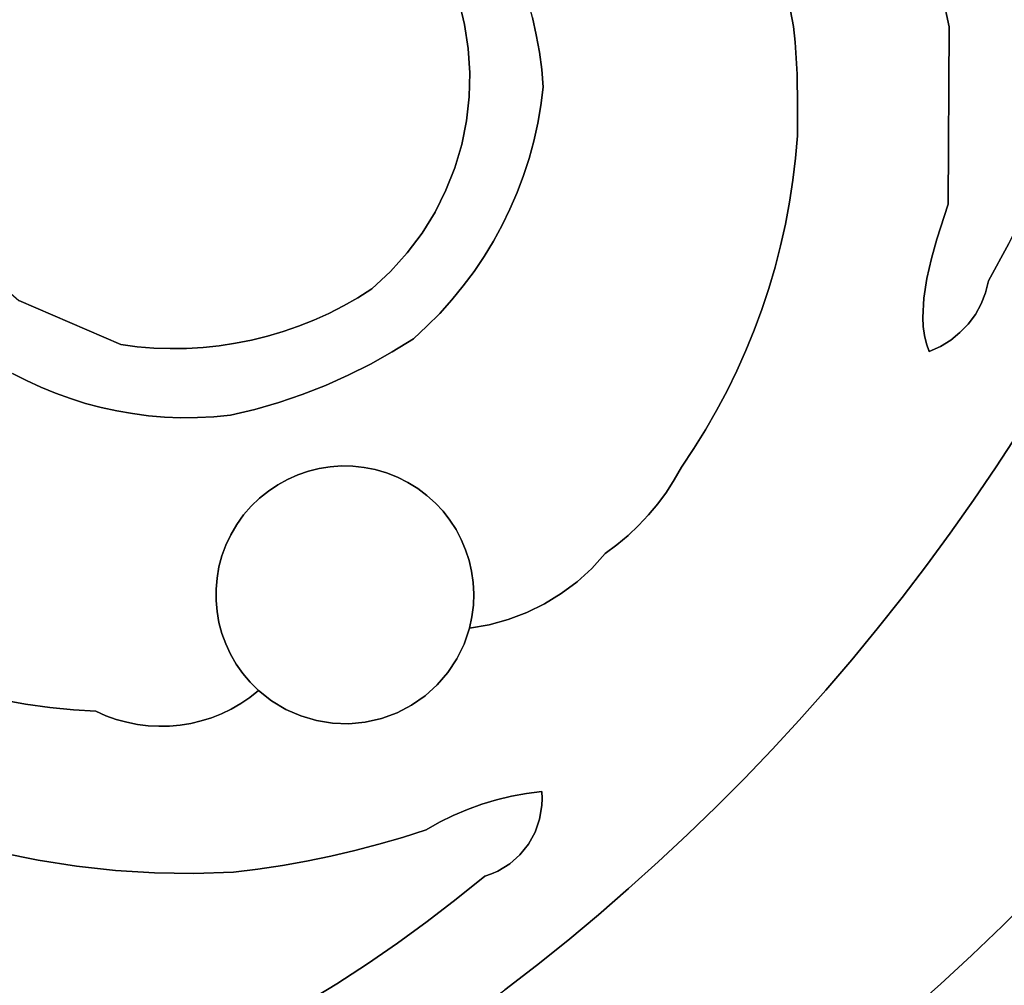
# Model space of a CAD drawing. Header units: inches. Extents: x 37.5 to 70.3, y 17.4 to 61.6.
# Tile 26 of 89: x 62.4 to 65.5, y 19.3 to 22.4. Entities that reach past the tile are written whole.
import ezdxf

# ---------------------------------------------------------------- set-up
doc = ezdxf.new("R2010")
doc.units = ezdxf.units.IN
doc.layers.add('SURFACES_FOR_SKETCHUP', color=7, linetype='Continuous')

msp = doc.modelspace()

# ---------------------------------------------------------------- linework, layer by layer
at = {"layer": 'SURFACES_FOR_SKETCHUP'}
for points, invisible_edges in [([(62.4562, 22.9259), (62.9533, 21.3175), (63.0597, 23.0257)], 11), ([(63.0055, 21.323), (63.0597, 23.0257), (62.9533, 21.3175)], 3), ([(63.0573, 21.3308), (63.0597, 23.0257), (63.0055, 21.323)], 3), ([(63.0573, 21.3308), (63.1087, 21.341), (63.0597, 23.0257)], 10), ([(63.1366, 23.0091), (63.0597, 23.0257), (63.1087, 21.341)], 10), ([(63.1087, 21.341), (63.1595, 21.3536), (63.1366, 23.0091)], 10), ([(63.2124, 22.9881), (63.1366, 23.0091), (63.2098, 21.3684)], 10), ([(63.1595, 21.3536), (63.2098, 21.3684), (63.1366, 23.0091)], 10), ([(63.5274, 22.8021), (63.2124, 22.9881), (63.2098, 21.3684)], 11), ([(62.4116, 22.8989), (62.9533, 21.3175), (62.4562, 22.9259)], 3), ([(62.3682, 22.87), (62.9008, 21.3145), (62.4116, 22.8989)], 3), ([(62.9533, 21.3175), (62.4116, 22.8989), (62.9008, 21.3145)], 3), ([(62.3682, 22.87), (62.3261, 22.8393), (62.2731, 21.5467)], 10), ([(62.2731, 21.5467), (62.8482, 21.3139), (62.3682, 22.87)], 11), ([(62.9008, 21.3145), (62.3682, 22.87), (62.8482, 21.3139)], 3), ([(63.2098, 21.3684), (63.2593, 21.3856), (63.5274, 22.8021)], 10), ([(63.2593, 21.3856), (63.7976, 22.0437), (63.5274, 22.8021)], 11), ([(63.8083, 22.198), (63.8034, 22.2756), (63.5274, 22.8021)], 10), ([(63.8083, 22.198), (63.5274, 22.8021), (63.8063, 22.1206)], 3), ([(63.8034, 22.2756), (63.7917, 22.3529), (63.5274, 22.8021)], 10), ([(63.6036, 22.7283), (63.5274, 22.8021), (63.7917, 22.3529)], 10), ([(63.8063, 22.1206), (63.5274, 22.8021), (63.7976, 22.0437)], 3), ([(63.7917, 22.3529), (63.773, 22.4293), (63.6036, 22.7283)], 10), ([(64.0212, 22.3198), (64.6131, 22.6889), (64.0089, 22.3749)], 3), ([(64.0311, 22.2641), (64.6131, 22.6889), (64.0212, 22.3198)], 3), ([(64.6131, 22.6889), (64.0311, 22.2641), (64.8242, 22.4433)], 11), ([(64.8451, 22.3466), (65.3173, 22.4738), (64.8362, 22.3958)], 3), ([(65.3173, 22.4738), (64.8451, 22.3466), (65.3442, 22.3448)], 3), ([(65.3442, 22.3448), (65.8361, 22.4043), (65.3173, 22.4738)], 3), ([(64.8362, 22.3958), (64.8242, 22.4433), (64.0311, 22.2641)], 10), ([(63.7917, 22.3529), (63.9943, 22.4293), (63.773, 22.4293)], 3), ([(63.9943, 22.4293), (63.7917, 22.3529), (64.0089, 22.3749)], 3), ([(65.8361, 22.4043), (65.3442, 22.3448), (65.7965, 22.2746)], 3), ([(63.8034, 22.2756), (64.0089, 22.3749), (63.7917, 22.3529)], 3), ([(64.0089, 22.3749), (63.8034, 22.2756), (64.0212, 22.3198)], 3), ([(64.8451, 22.3466), (64.8362, 22.3958), (64.0311, 22.2641)], 10), ([(64.0311, 22.2641), (64.0386, 22.2079), (64.8451, 22.3466)], 10), ([(64.8513, 22.2962), (64.8451, 22.3466), (64.0386, 22.2079)], 10), ([(64.8513, 22.2962), (65.3442, 22.3448), (64.8451, 22.3466)], 3), ([(64.8574, 22.1938), (65.3442, 22.3448), (64.8513, 22.2962)], 3), ([(64.8574, 22.1938), (64.8584, 22.0923), (65.3442, 22.3448)], 10), ([(65.3442, 22.3448), (64.8584, 22.0923), (65.3416, 21.7771)], 3), ([(65.3416, 21.7771), (65.6521, 21.8948), (65.3442, 22.3448)], 3), ([(65.7526, 22.1464), (65.3442, 22.3448), (65.7044, 22.0198)], 3), ([(65.7044, 22.0198), (65.3442, 22.3448), (65.6521, 21.8948)], 3), ([(65.7965, 22.2746), (65.3442, 22.3448), (65.7526, 22.1464)], 3), ([(64.0212, 22.3198), (63.8034, 22.2756), (64.0311, 22.2641)], 3), ([(63.8083, 22.198), (64.0311, 22.2641), (63.8034, 22.2756)], 3), ([(64.8574, 22.1938), (64.8513, 22.2962), (64.0386, 22.2079)], 10), ([(64.0311, 22.2641), (63.8083, 22.198), (64.0386, 22.2079)], 3), ([(63.8083, 22.198), (63.8063, 22.1206), (64.0438, 22.1512)], 10), ([(64.0386, 22.2079), (63.8083, 22.198), (64.0438, 22.1512)], 3), ([(64.0386, 22.2079), (64.0438, 22.1512), (64.8574, 22.1938)], 10), ([(64.8584, 22.0923), (64.8574, 22.1938), (64.0438, 22.1512)], 10), ([(64.0363, 22.0932), (64.0438, 22.1512), (63.8063, 22.1206)], 10), ([(64.0438, 22.1512), (64.0363, 22.0932), (64.8584, 22.0923)], 10), ([(63.8063, 22.1206), (63.7976, 22.0437), (64.0261, 22.0358)], 10), ([(64.0261, 22.0358), (64.0363, 22.0932), (63.8063, 22.1206)], 10), ([(64.0363, 22.0932), (64.0261, 22.0358), (64.8519, 21.9243)], 10), ([(64.8519, 21.9243), (64.8579, 21.9955), (64.0363, 22.0932)], 10), ([(64.8579, 21.9955), (64.8584, 22.0923), (64.0363, 22.0932)], 10), ([(64.8584, 22.0923), (64.8579, 21.9955), (65.3416, 21.7771)], 10), ([(63.7976, 22.0437), (63.2593, 21.3856), (63.7822, 21.9678)], 3), ([(63.7976, 22.0437), (63.7822, 21.9678), (64.0133, 21.9791)], 10), ([(64.0261, 22.0358), (63.7976, 22.0437), (64.0133, 21.9791)], 3), ([(64.0261, 22.0358), (64.0133, 21.9791), (64.8435, 21.8534)], 10), ([(64.8435, 21.8534), (64.8519, 21.9243), (64.0261, 22.0358)], 10), ([(64.8579, 21.9955), (64.8519, 21.9243), (65.3416, 21.7771)], 10), ([(63.3081, 21.4051), (63.7822, 21.9678), (63.2593, 21.3856)], 3), ([(63.7822, 21.9678), (63.3081, 21.4051), (63.7602, 21.8935)], 3), ([(63.7822, 21.9678), (63.7602, 21.8935), (63.9801, 21.8682)], 10), ([(63.998, 21.9232), (64.0133, 21.9791), (63.7822, 21.9678)], 10), ([(63.9801, 21.8682), (63.998, 21.9232), (63.7822, 21.9678)], 10), ([(64.0133, 21.9791), (63.998, 21.9232), (64.8327, 21.783)], 10), ([(64.8327, 21.783), (64.8435, 21.8534), (64.0133, 21.9791)], 10), ([(63.998, 21.9232), (63.9801, 21.8682), (64.8041, 21.6437)], 10), ([(64.8041, 21.6437), (64.8196, 21.713), (63.998, 21.9232)], 10), ([(64.8196, 21.713), (64.8327, 21.783), (63.998, 21.9232)], 10), ([(64.8519, 21.9243), (64.8435, 21.8534), (65.3416, 21.7771)], 10), ([(63.7602, 21.8935), (63.3081, 21.4051), (63.7317, 21.8212)], 3), ([(63.7602, 21.8935), (63.7317, 21.8212), (63.9368, 21.7612)], 10), ([(63.9597, 21.8142), (63.9801, 21.8682), (63.7602, 21.8935)], 10), ([(63.9368, 21.7612), (63.9597, 21.8142), (63.7602, 21.8935)], 10), ([(63.9801, 21.8682), (63.9597, 21.8142), (64.7863, 21.5749)], 10), ([(64.7863, 21.5749), (64.8041, 21.6437), (63.9801, 21.8682)], 10), ([(65.6521, 21.8948), (65.3416, 21.7771), (65.5957, 21.7716)], 3), ([(64.8435, 21.8534), (64.8327, 21.783), (65.3046, 21.6651)], 10), ([(65.3046, 21.6651), (65.3416, 21.7771), (64.8435, 21.8534)], 10), ([(63.7317, 21.8212), (63.3081, 21.4051), (63.6967, 21.7513)], 3), ([(63.6967, 21.7513), (63.9115, 21.7094), (63.7317, 21.8212)], 3), ([(63.9115, 21.7094), (63.9368, 21.7612), (63.7317, 21.8212)], 10), ([(63.9597, 21.8142), (63.9368, 21.7612), (64.7663, 21.5069)], 10), ([(64.7663, 21.5069), (64.7863, 21.5749), (63.9597, 21.8142)], 10), ([(64.8327, 21.783), (64.8196, 21.713), (65.3046, 21.6651)], 10), ([(65.3046, 21.6651), (65.5351, 21.6503), (65.3416, 21.7771)], 3), ([(65.5957, 21.7716), (65.3416, 21.7771), (65.5351, 21.6503)], 3), ([(63.356, 21.4269), (63.6967, 21.7513), (63.3081, 21.4051)], 3), ([(63.6967, 21.7513), (63.356, 21.4269), (63.6554, 21.6843)], 3), ([(63.6554, 21.6843), (63.854, 21.6094), (63.6967, 21.7513)], 3), ([(63.8839, 21.6587), (63.6967, 21.7513), (63.854, 21.6094)], 3), ([(63.9115, 21.7094), (63.6967, 21.7513), (63.8839, 21.6587)], 3), ([(63.9115, 21.7094), (64.7194, 21.373), (63.9368, 21.7612)], 3), ([(64.744, 21.4395), (64.7663, 21.5069), (63.9368, 21.7612)], 10), ([(64.744, 21.4395), (63.9368, 21.7612), (64.7194, 21.373)], 3), ([(63.8839, 21.6587), (64.6926, 21.3073), (63.9115, 21.7094)], 3), ([(64.7194, 21.373), (63.9115, 21.7094), (64.6926, 21.3073)], 3), ([(64.8196, 21.713), (64.8041, 21.6437), (65.2872, 21.6028)], 10), ([(65.2872, 21.6028), (65.3046, 21.6651), (64.8196, 21.713)], 10), ([(63.6554, 21.6843), (63.356, 21.4269), (63.6078, 21.6207)], 3), ([(63.6078, 21.6207), (63.7872, 21.5151), (63.6554, 21.6843)], 3), ([(63.8217, 21.5615), (63.6554, 21.6843), (63.7872, 21.5151)], 3), ([(63.854, 21.6094), (63.6554, 21.6843), (63.8217, 21.5615)], 3), ([(63.854, 21.6094), (64.6324, 21.1786), (63.8839, 21.6587)], 3), ([(64.6926, 21.3073), (63.8839, 21.6587), (64.6636, 21.2425)], 3), ([(64.6636, 21.2425), (63.8839, 21.6587), (64.6324, 21.1786)], 3), ([(65.2872, 21.6028), (65.4706, 21.5309), (65.3046, 21.6651)], 3), ([(65.5351, 21.6503), (65.3046, 21.6651), (65.4706, 21.5309)], 3), ([(65.4706, 21.5309), (65.7921, 21.455), (65.5351, 21.6503)], 3), ([(63.4031, 21.4509), (63.6078, 21.6207), (63.356, 21.4269)], 3), ([(63.6078, 21.6207), (63.4031, 21.4509), (63.5539, 21.561)], 3), ([(63.5539, 21.561), (63.7506, 21.4702), (63.6078, 21.6207)], 3), ([(63.7872, 21.5151), (63.6078, 21.6207), (63.7506, 21.4702)], 3), ([(64.8041, 21.6437), (64.7863, 21.5749), (65.2728, 21.5389)], 10), ([(65.2728, 21.5389), (65.2872, 21.6028), (64.8041, 21.6437)], 10), ([(63.8217, 21.5615), (64.599, 21.1158), (63.854, 21.6094)], 3), ([(64.6324, 21.1786), (63.854, 21.6094), (64.599, 21.1158)], 3), ([(65.2728, 21.5389), (65.4706, 21.5309), (65.2872, 21.6028)], 3), ([(63.4031, 21.4509), (63.449, 21.4771), (63.5539, 21.561)], 10), ([(63.4939, 21.5056), (63.5539, 21.561), (63.449, 21.4771)], 2), ([(63.4939, 21.5056), (63.6708, 21.3854), (63.5539, 21.561)], 3), ([(63.7118, 21.4269), (63.5539, 21.561), (63.6708, 21.3854)], 3), ([(63.7506, 21.4702), (63.5539, 21.561), (63.7118, 21.4269)], 3), ([(63.7872, 21.5151), (64.5635, 21.054), (63.8217, 21.5615)], 3), ([(64.599, 21.1158), (63.8217, 21.5615), (64.5635, 21.054)], 3), ([(64.7863, 21.5749), (64.7663, 21.5069), (65.2631, 21.4752)], 10), ([(65.2631, 21.4752), (65.2728, 21.5389), (64.7863, 21.5749)], 10), ([(62.7955, 21.3157), (62.8482, 21.3139), (62.2731, 21.5467)], 10), ([(62.2731, 21.5467), (62.3634, 21.4681), (62.7427, 21.32)], 10), ([(62.7955, 21.3157), (62.2731, 21.5467), (62.7427, 21.32)], 3), ([(65.2631, 21.4752), (65.4468, 21.457), (65.2728, 21.5389)], 3), ([(65.461, 21.4929), (65.2728, 21.5389), (65.4468, 21.457)], 3), ([(65.4706, 21.5309), (65.2728, 21.5389), (65.461, 21.4929)], 3), ([(65.461, 21.4929), (65.7411, 21.3534), (65.4706, 21.5309)], 3), ([(65.7921, 21.455), (65.4706, 21.5309), (65.7411, 21.3534)], 3), ([(63.4939, 21.5056), (63.449, 21.4771), (63.5599, 21.3034)], 10), ([(63.5599, 21.3034), (63.6278, 21.3457), (63.4939, 21.5056)], 10), ([(63.6708, 21.3854), (63.4939, 21.5056), (63.6278, 21.3457)], 3), ([(63.7506, 21.4702), (64.4861, 20.934), (63.7872, 21.5151)], 3), ([(64.5258, 20.9934), (63.7872, 21.5151), (64.4861, 20.934)], 3), ([(64.5635, 21.054), (63.7872, 21.5151), (64.5258, 20.9934)], 3), ([(64.7663, 21.5069), (64.744, 21.4395), (65.26, 21.4137)], 10), ([(65.26, 21.4137), (65.2631, 21.4752), (64.7663, 21.5069)], 10), ([(65.4468, 21.457), (65.7411, 21.3534), (65.461, 21.4929)], 3), ([(62.3432, 21.2344), (62.3881, 21.2112), (62.3634, 21.4681)], 10), ([(62.3881, 21.2112), (62.434, 21.19), (62.3634, 21.4681)], 10), ([(62.6899, 21.3267), (62.3634, 21.4681), (62.434, 21.19)], 10), ([(62.6899, 21.3267), (62.7427, 21.32), (62.3634, 21.4681)], 2), ([(63.449, 21.4771), (63.4031, 21.4509), (63.5599, 21.3034)], 10), ([(63.7118, 21.4269), (64.4861, 20.934), (63.7506, 21.4702)], 3), ([(65.26, 21.4137), (65.4055, 21.3926), (65.2631, 21.4752)], 3), ([(65.4282, 21.4234), (65.2631, 21.4752), (65.4055, 21.3926)], 3), ([(65.4468, 21.457), (65.2631, 21.4752), (65.4282, 21.4234)], 3), ([(65.4282, 21.4234), (65.6882, 21.2528), (65.4468, 21.457)], 3), ([(65.7411, 21.3534), (65.4468, 21.457), (65.6882, 21.2528)], 3), ([(63.356, 21.4269), (63.3081, 21.4051), (63.4187, 21.2285)], 10), ([(63.4031, 21.4509), (63.356, 21.4269), (63.4901, 21.2643)], 10), ([(63.4901, 21.2643), (63.356, 21.4269), (63.4187, 21.2285)], 3), ([(63.4901, 21.2643), (63.5599, 21.3034), (63.4031, 21.4509)], 10), ([(63.7118, 21.4269), (63.6708, 21.3854), (63.6979, 20.8191)], 10), ([(63.6979, 20.8191), (63.7225, 20.7926), (63.7118, 21.4269)], 10), ([(64.438, 20.854), (63.7118, 21.4269), (63.7225, 20.7926)], 11), ([(64.4632, 20.8932), (63.7118, 21.4269), (64.438, 20.854)], 3), ([(64.4861, 20.934), (63.7118, 21.4269), (64.4632, 20.8932)], 3), ([(64.744, 21.4395), (64.7194, 21.373), (65.2651, 21.3562)], 10), ([(65.2614, 21.3843), (65.26, 21.4137), (64.744, 21.4395)], 10), ([(65.2651, 21.3562), (65.2614, 21.3843), (64.744, 21.4395)], 10), ([(63.2593, 21.3856), (63.3458, 21.196), (63.3081, 21.4051)], 3), ([(63.3458, 21.196), (63.4187, 21.2285), (63.3081, 21.4051)], 10), ([(65.4055, 21.3926), (65.26, 21.4137), (65.379, 21.365)], 3), ([(65.2614, 21.3843), (65.379, 21.365), (65.26, 21.4137)], 3), ([(65.4055, 21.3926), (65.379, 21.365), (65.6335, 21.153)], 10), ([(65.4055, 21.3926), (65.6882, 21.2528), (65.4282, 21.4234)], 3), ([(65.6882, 21.2528), (65.4055, 21.3926), (65.6335, 21.153)], 3), ([(63.1595, 21.3536), (63.2715, 21.167), (63.2098, 21.3684)], 3), ([(63.2098, 21.3684), (63.2715, 21.167), (63.2593, 21.3856)], 3), ([(63.3458, 21.196), (63.2593, 21.3856), (63.2715, 21.167)], 3), ([(63.6709, 20.8435), (63.6708, 21.3854), (63.6278, 21.3457)], 9), ([(63.6709, 20.8435), (63.6979, 20.8191), (63.6708, 21.3854)], 10), ([(64.7194, 21.373), (64.6926, 21.3073), (65.2714, 21.3297)], 10), ([(65.2714, 21.3297), (65.2651, 21.3562), (64.7194, 21.373)], 10), ([(65.2614, 21.3843), (65.2651, 21.3562), (65.3491, 21.3409)], 10), ([(65.379, 21.365), (65.2614, 21.3843), (65.3491, 21.3409)], 3), ([(65.379, 21.365), (65.3491, 21.3409), (65.6335, 21.153)], 10), ([(63.0055, 21.323), (63.0411, 21.1006), (63.0573, 21.3308)], 3), ([(63.119, 21.1192), (63.0573, 21.3308), (63.0411, 21.1006)], 3), ([(63.0573, 21.3308), (63.119, 21.1192), (63.1087, 21.341)], 3), ([(63.1087, 21.341), (63.1958, 21.1414), (63.1595, 21.3536)], 3), ([(63.1958, 21.1414), (63.1087, 21.341), (63.119, 21.1192)], 3), ([(63.2715, 21.167), (63.1595, 21.3536), (63.1958, 21.1414)], 3), ([(63.5599, 21.3034), (63.6099, 20.8852), (63.6278, 21.3457)], 3), ([(63.6415, 20.8656), (63.6278, 21.3457), (63.6099, 20.8852)], 3), ([(63.6709, 20.8435), (63.6278, 21.3457), (63.6415, 20.8656)], 3), ([(65.2803, 21.3048), (65.2714, 21.3297), (64.6926, 21.3073)], 10), ([(65.3161, 21.3207), (65.3491, 21.3409), (65.2651, 21.3562)], 10), ([(65.2651, 21.3562), (65.2714, 21.3297), (65.3161, 21.3207)], 10), ([(65.2803, 21.3048), (65.3161, 21.3207), (65.2714, 21.3297)], 2), ([(65.3491, 21.3409), (65.3161, 21.3207), (65.565, 21.0433)], 10), ([(65.565, 21.0433), (65.6335, 21.153), (65.3491, 21.3409)], 10), ([(62.434, 21.19), (62.4809, 21.1708), (62.6899, 21.3267)], 10), ([(62.5287, 21.1535), (62.6899, 21.3267), (62.4809, 21.1708)], 3), ([(62.5287, 21.1535), (62.5772, 21.1383), (62.6899, 21.3267)], 10), ([(62.5772, 21.1383), (62.6266, 21.1252), (62.6899, 21.3267)], 10), ([(62.6266, 21.1252), (62.6766, 21.1142), (62.6899, 21.3267)], 10), ([(62.7427, 21.32), (62.6899, 21.3267), (62.6766, 21.1142)], 10), ([(62.6766, 21.1142), (62.7273, 21.1054), (62.7427, 21.32)], 10), ([(62.7955, 21.3157), (62.7427, 21.32), (62.7273, 21.1054)], 10), ([(62.7273, 21.1054), (62.7785, 21.0989), (62.7955, 21.3157)], 10), ([(62.7785, 21.0989), (62.8303, 21.0945), (62.7955, 21.3157)], 10), ([(62.8482, 21.3139), (62.7955, 21.3157), (62.8303, 21.0945)], 10), ([(62.8303, 21.0945), (62.8825, 21.0925), (62.8482, 21.3139)], 10), ([(62.9008, 21.3145), (62.8482, 21.3139), (62.8825, 21.0925)], 10), ([(62.8825, 21.0925), (62.9351, 21.0928), (62.9008, 21.3145)], 10), ([(62.9533, 21.3175), (62.9008, 21.3145), (62.9351, 21.0928)], 10), ([(62.9351, 21.0928), (62.988, 21.0955), (62.9533, 21.3175)], 10), ([(63.0055, 21.323), (62.9533, 21.3175), (62.988, 21.0955)], 10), ([(62.988, 21.0955), (63.0411, 21.1006), (63.0055, 21.323)], 10), ([(63.4901, 21.2643), (63.541, 20.9159), (63.5599, 21.3034)], 3), ([(63.5761, 20.9021), (63.5599, 21.3034), (63.541, 20.9159)], 3), ([(63.6099, 20.8852), (63.5599, 21.3034), (63.5761, 20.9021)], 3), ([(65.2803, 21.3048), (64.6636, 21.2425), (64.6324, 21.1786)], 9), ([(65.2803, 21.3048), (64.6324, 21.1786), (65.348, 20.7227)], 11), ([(65.2803, 21.3048), (64.6926, 21.3073), (64.6636, 21.2425)], 9), ([(65.3161, 21.3207), (65.2803, 21.3048), (65.565, 21.0433)], 10), ([(65.4946, 20.9349), (65.565, 21.0433), (65.2803, 21.3048)], 10), ([(65.4222, 20.828), (65.4946, 20.9349), (65.2803, 21.3048)], 10), ([(65.348, 20.7227), (65.4222, 20.828), (65.2803, 21.3048)], 10), ([(62.3881, 21.2112), (62.3432, 21.2344), (61.9078, 20.3267)], 10), ([(63.4187, 21.2285), (63.5053, 20.9264), (63.4901, 21.2643)], 3), ([(63.541, 20.9159), (63.4901, 21.2643), (63.5053, 20.9264)], 3), ([(61.9078, 20.3267), (61.9823, 20.29), (62.3881, 21.2112)], 10), ([(62.434, 21.19), (62.3881, 21.2112), (61.9823, 20.29)], 10), ([(63.3458, 21.196), (63.433, 20.9373), (63.4187, 21.2285)], 3), ([(63.4692, 20.9334), (63.4187, 21.2285), (63.433, 20.9373)], 3), ([(63.5053, 20.9264), (63.4187, 21.2285), (63.4692, 20.9334)], 3), ([(61.9823, 20.29), (62.0602, 20.2581), (62.434, 21.19)], 10), ([(62.0602, 20.2581), (62.1405, 20.2308), (62.434, 21.19)], 10), ([(62.4809, 21.1708), (62.434, 21.19), (62.1405, 20.2308)], 10), ([(63.2715, 21.167), (63.361, 20.9353), (63.3458, 21.196)], 3), ([(63.3969, 20.9379), (63.3458, 21.196), (63.361, 20.9353)], 3), ([(63.433, 20.9373), (63.3458, 21.196), (63.3969, 20.9379)], 3), ([(64.599, 21.1158), (65.348, 20.7227), (64.6324, 21.1786)], 3), ([(62.1405, 20.2308), (62.222, 20.2079), (62.4809, 21.1708)], 10), ([(62.5287, 21.1535), (62.4809, 21.1708), (62.222, 20.2079)], 10), ([(62.222, 20.2079), (62.3036, 20.1891), (62.5287, 21.1535)], 10), ([(62.5772, 21.1383), (62.5287, 21.1535), (62.3036, 20.1891)], 10), ([(63.119, 21.1192), (63.2569, 20.9094), (63.1958, 21.1414)], 3), ([(63.1958, 21.1414), (63.2908, 20.921), (63.2715, 21.167)], 3), ([(63.2908, 20.921), (63.1958, 21.1414), (63.2569, 20.9094)], 3), ([(63.3255, 20.9297), (63.2715, 21.167), (63.2908, 20.921)], 3), ([(63.361, 20.9353), (63.2715, 21.167), (63.3255, 20.9297)], 3), ([(62.3036, 20.1891), (62.3843, 20.1744), (62.5772, 21.1383)], 10), ([(62.6266, 21.1252), (62.5772, 21.1383), (62.3843, 20.1744)], 10), ([(62.3843, 20.1744), (62.4629, 20.1634), (62.6266, 21.1252)], 10), ([(62.9982, 20.5786), (62.6266, 21.1252), (62.4629, 20.1634)], 11), ([(62.6266, 21.1252), (63.0044, 20.6142), (62.6766, 21.1142)], 3), ([(63.0044, 20.6142), (62.6266, 21.1252), (62.9982, 20.5786)], 3), ([(62.6766, 21.1142), (63.0044, 20.6142), (62.7273, 21.1054)], 3), ([(63.0411, 21.1006), (63.1926, 20.8775), (63.119, 21.1192)], 3), ([(63.2241, 20.8949), (63.119, 21.1192), (63.1926, 20.8775)], 3), ([(63.2569, 20.9094), (63.119, 21.1192), (63.2241, 20.8949)], 3), ([(64.5635, 21.054), (65.2718, 20.6188), (64.599, 21.1158)], 3), ([(65.348, 20.7227), (64.599, 21.1158), (65.2718, 20.6188)], 3), ([(63.0139, 20.6494), (62.7273, 21.1054), (63.0044, 20.6142)], 3), ([(62.7273, 21.1054), (63.0139, 20.6494), (62.7785, 21.0989)], 3), ([(63.0265, 20.6839), (62.7785, 21.0989), (63.0139, 20.6494)], 3), ([(62.7785, 21.0989), (63.0265, 20.6839), (62.8303, 21.0945)], 3), ([(63.0615, 20.7501), (62.8303, 21.0945), (63.0424, 20.7175)], 3), ([(62.8303, 21.0945), (63.0615, 20.7501), (62.8825, 21.0925)], 3), ([(63.0424, 20.7175), (62.8303, 21.0945), (63.0265, 20.6839)], 3), ([(62.8825, 21.0925), (63.0835, 20.7808), (62.9351, 21.0928)], 3), ([(63.0835, 20.7808), (62.8825, 21.0925), (63.0615, 20.7501)], 3), ([(62.9351, 21.0928), (63.1078, 20.8089), (62.988, 21.0955)], 3), ([(63.1078, 20.8089), (62.9351, 21.0928), (63.0835, 20.7808)], 3), ([(62.988, 21.0955), (63.1342, 20.8345), (63.0411, 21.1006)], 3), ([(63.1342, 20.8345), (62.988, 21.0955), (63.1078, 20.8089)], 3), ([(63.1626, 20.8574), (63.0411, 21.1006), (63.1342, 20.8345)], 3), ([(63.1926, 20.8775), (63.0411, 21.1006), (63.1626, 20.8574)], 3), ([(64.5258, 20.9934), (65.1938, 20.5165), (64.5635, 21.054)], 3), ([(65.2718, 20.6188), (64.5635, 21.054), (65.1938, 20.5165)], 3), ([(65.565, 21.0433), (65.4946, 20.9349), (66.2666, 20.4438)], 10), ([(64.5258, 20.9934), (64.4861, 20.934), (65.1938, 20.5165)], 10), ([(63.2908, 20.921), (63.2569, 20.9094), (63.0615, 20.7501)], 10), ([(63.5761, 20.9021), (63.2908, 20.921), (63.0615, 20.7501)], 11), ([(63.2908, 20.921), (63.5761, 20.9021), (63.3255, 20.9297)], 3), ([(63.3255, 20.9297), (63.541, 20.9159), (63.361, 20.9353)], 3), ([(63.5761, 20.9021), (63.541, 20.9159), (63.3255, 20.9297)], 10), ([(63.361, 20.9353), (63.541, 20.9159), (63.3969, 20.9379)], 3), ([(63.433, 20.9373), (63.3969, 20.9379), (63.5053, 20.9264)], 10), ([(63.541, 20.9159), (63.5053, 20.9264), (63.3969, 20.9379)], 10), ([(63.5053, 20.9264), (63.4692, 20.9334), (63.433, 20.9373)], 8), ([(64.4632, 20.8932), (65.1139, 20.4158), (64.4861, 20.934)], 3), ([(65.1938, 20.5165), (64.4861, 20.934), (65.1139, 20.4158)], 3), ([(65.4946, 20.9349), (65.4222, 20.828), (66.1815, 20.3119)], 10), ([(66.2666, 20.4438), (65.4946, 20.9349), (66.1815, 20.3119)], 3), ([(63.0835, 20.7808), (63.0615, 20.7501), (63.2569, 20.9094)], 10), ([(63.8068, 20.4176), (63.5761, 20.9021), (63.0615, 20.7501)], 11), ([(63.2569, 20.9094), (63.2241, 20.8949), (63.0835, 20.7808)], 10), ([(63.2241, 20.8949), (63.1926, 20.8775), (63.0835, 20.7808)], 10), ([(63.7809, 20.7024), (63.7641, 20.7341), (63.5761, 20.9021)], 10), ([(63.6099, 20.8852), (63.5761, 20.9021), (63.7641, 20.7341)], 10), ([(63.8068, 20.4176), (63.7809, 20.7024), (63.5761, 20.9021)], 11), ([(64.438, 20.854), (65.1139, 20.4158), (64.4632, 20.8932)], 3), ([(63.0835, 20.7808), (63.1926, 20.8775), (63.1078, 20.8089)], 3), ([(63.1626, 20.8574), (63.1078, 20.8089), (63.1926, 20.8775)], 3), ([(63.1626, 20.8574), (63.1342, 20.8345), (63.1078, 20.8089)], 8), ([(63.7446, 20.7642), (63.7225, 20.7926), (63.6099, 20.8852)], 10), ([(63.6099, 20.8852), (63.7225, 20.7926), (63.6415, 20.8656)], 3), ([(63.7641, 20.7341), (63.7446, 20.7642), (63.6099, 20.8852)], 10), ([(63.6979, 20.8191), (63.6415, 20.8656), (63.7225, 20.7926)], 3), ([(63.6979, 20.8191), (63.6709, 20.8435), (63.6415, 20.8656)], 8), ([(64.438, 20.854), (63.7225, 20.7926), (64.4104, 20.8165)], 3), ([(64.4104, 20.8165), (65.0323, 20.3167), (64.438, 20.854)], 3), ([(65.1139, 20.4158), (64.438, 20.854), (65.0323, 20.3167)], 3), ([(65.4222, 20.828), (65.348, 20.7227), (66.1815, 20.3119)], 10), ([(64.4104, 20.8165), (63.7225, 20.7926), (64.3807, 20.7807)], 3), ([(63.7446, 20.7642), (64.349, 20.7467), (63.7225, 20.7926)], 3), ([(64.3807, 20.7807), (63.7225, 20.7926), (64.349, 20.7467)], 3), ([(64.3807, 20.7807), (65.0323, 20.3167), (64.4104, 20.8165)], 3), ([(64.349, 20.7467), (63.7446, 20.7642), (64.3152, 20.7147)], 3), ([(64.2794, 20.6848), (63.7446, 20.7642), (64.2418, 20.657)], 3), ([(63.7641, 20.7341), (64.2418, 20.657), (63.7446, 20.7642)], 3), ([(64.3152, 20.7147), (63.7446, 20.7642), (64.2794, 20.6848)], 3), ([(64.349, 20.7467), (64.9488, 20.2191), (64.3807, 20.7807)], 3), ([(65.0323, 20.3167), (64.3807, 20.7807), (64.9488, 20.2191)], 3), ([(63.0615, 20.7501), (63.0424, 20.7175), (62.9951, 20.5069)], 10), ([(62.9982, 20.4712), (63.0615, 20.7501), (62.9951, 20.5069)], 3), ([(62.9982, 20.4712), (63.3164, 20.122), (63.0615, 20.7501)], 11), ([(63.8068, 20.4176), (63.0615, 20.7501), (63.5249, 20.1287)], 11), ([(63.5249, 20.1287), (63.0615, 20.7501), (63.3164, 20.122)], 11), ([(63.7809, 20.7024), (64.2418, 20.657), (63.7641, 20.7341)], 3), ([(64.3152, 20.7147), (64.9488, 20.2191), (64.349, 20.7467)], 3), ([(62.9951, 20.5427), (63.0424, 20.7175), (62.9982, 20.5786)], 3), ([(62.9951, 20.5069), (63.0424, 20.7175), (62.9951, 20.5427)], 3), ([(63.0424, 20.7175), (63.0265, 20.6839), (62.9982, 20.5786)], 10), ([(64.2418, 20.657), (63.7809, 20.7024), (64.1987, 20.6096)], 3), ([(63.7948, 20.6694), (64.1987, 20.6096), (63.7809, 20.7024)], 3), ([(63.7809, 20.7024), (63.8068, 20.4176), (63.7948, 20.6694)], 3), ([(64.2794, 20.6848), (64.8636, 20.1232), (64.3152, 20.7147)], 3), ([(64.9488, 20.2191), (64.3152, 20.7147), (64.8636, 20.1232)], 3), ([(65.348, 20.7227), (65.2718, 20.6188), (66.0935, 20.1819)], 10), ([(66.1815, 20.3119), (65.348, 20.7227), (66.0935, 20.1819)], 3), ([(63.0044, 20.6142), (62.9982, 20.5786), (63.0265, 20.6839)], 10), ([(63.0265, 20.6839), (63.0139, 20.6494), (63.0044, 20.6142)], 8), ([(63.8059, 20.6353), (64.1517, 20.5668), (63.7948, 20.6694)], 3), ([(64.1987, 20.6096), (63.7948, 20.6694), (64.1517, 20.5668)], 3), ([(63.8068, 20.4176), (63.8149, 20.4545), (63.7948, 20.6694)], 10), ([(63.7948, 20.6694), (63.8149, 20.4545), (63.8059, 20.6353)], 3), ([(64.2794, 20.6848), (64.2418, 20.657), (64.1987, 20.6096)], 8), ([(64.1987, 20.6096), (64.7767, 20.029), (64.2794, 20.6848)], 11), ([(64.8636, 20.1232), (64.2794, 20.6848), (64.7767, 20.029)], 3), ([(64.101, 20.5288), (63.8059, 20.6353), (64.0471, 20.4958)], 3), ([(64.1517, 20.5668), (63.8059, 20.6353), (64.101, 20.5288)], 3), ([(63.8141, 20.6003), (64.0471, 20.4958), (63.8059, 20.6353)], 3), ([(63.8059, 20.6353), (63.8149, 20.4545), (63.8141, 20.6003)], 3), ([(64.1517, 20.5668), (64.7767, 20.029), (64.1987, 20.6096)], 3), ([(65.1938, 20.5165), (66.0027, 20.0538), (65.2718, 20.6188)], 3), ([(66.0935, 20.1819), (65.2718, 20.6188), (66.0027, 20.0538)], 3), ([(62.5383, 20.1559), (62.9982, 20.5786), (62.4629, 20.1634)], 3), ([(62.9951, 20.5427), (62.9982, 20.5786), (62.5383, 20.1559)], 10), ([(63.8191, 20.5645), (63.9904, 20.468), (63.8141, 20.6003)], 3), ([(64.0471, 20.4958), (63.8141, 20.6003), (63.9904, 20.468)], 3), ([(63.8191, 20.5645), (63.8141, 20.6003), (63.8196, 20.4914)], 10), ([(63.8149, 20.4545), (63.8196, 20.4914), (63.8141, 20.6003)], 10), ([(62.5383, 20.1559), (62.6094, 20.1519), (62.9951, 20.5427)], 10), ([(62.9951, 20.5069), (62.9951, 20.5427), (62.6094, 20.1519)], 10), ([(63.9904, 20.468), (63.8191, 20.5645), (63.9312, 20.4455)], 3), ([(63.821, 20.5281), (63.9312, 20.4455), (63.8191, 20.5645)], 3), ([(63.8196, 20.4914), (63.821, 20.5281), (63.8191, 20.5645)], 8), ([(64.101, 20.5288), (64.6881, 19.9364), (64.1517, 20.5668)], 3), ([(64.7767, 20.029), (64.1517, 20.5668), (64.6881, 19.9364)], 3), ([(63.8196, 20.4914), (63.9312, 20.4455), (63.821, 20.5281)], 3), ([(64.0391, 19.8947), (64.5977, 19.8456), (64.101, 20.5288)], 11), ([(64.0471, 20.4958), (64.0391, 19.8947), (64.101, 20.5288)], 3), ([(64.6881, 19.9364), (64.101, 20.5288), (64.5977, 19.8456)], 3), ([(65.1139, 20.4158), (65.9091, 19.9277), (65.1938, 20.5165)], 3), ([(66.0027, 20.0538), (65.1938, 20.5165), (65.9091, 19.9277)], 3), ([(62.9982, 20.4712), (62.9951, 20.5069), (62.6094, 20.1519)], 10), ([(63.8149, 20.4545), (63.8699, 20.4287), (63.8196, 20.4914)], 3), ([(63.9312, 20.4455), (63.8196, 20.4914), (63.8699, 20.4287)], 3), ([(64.0471, 20.4958), (63.9904, 20.468), (64.0391, 19.8947)], 10), ([(63.0044, 20.4359), (62.9982, 20.4712), (62.6094, 20.1519)], 10), ([(62.9982, 20.4712), (63.0044, 20.4359), (63.1312, 20.218)], 10), ([(63.1312, 20.218), (63.3164, 20.122), (62.9982, 20.4712)], 11), ([(63.8699, 20.4287), (63.7664, 20.3196), (63.9312, 20.4455)], 3), ([(63.9312, 20.4455), (63.7664, 20.3196), (64.0391, 19.8947)], 11), ([(63.8068, 20.4176), (63.8699, 20.4287), (63.8149, 20.4545)], 2), ([(63.9904, 20.468), (63.9312, 20.4455), (64.0391, 19.8947)], 10), ([(62.6094, 20.1519), (62.642, 20.1375), (63.0044, 20.4359)], 10), ([(62.642, 20.1375), (62.6752, 20.1257), (63.0044, 20.4359)], 10), ([(62.6752, 20.1257), (62.7089, 20.1164), (63.0044, 20.4359)], 10), ([(63.0044, 20.4359), (62.7089, 20.1164), (63.0136, 20.4012)], 3), ([(63.0044, 20.4359), (63.0136, 20.4012), (63.1044, 20.2445)], 10), ([(63.1044, 20.2445), (63.1312, 20.218), (63.0044, 20.4359)], 10), ([(63.5249, 20.1287), (63.7035, 20.2364), (63.8068, 20.4176)], 11), ([(63.7035, 20.2364), (63.7375, 20.2759), (63.8068, 20.4176)], 10), ([(63.8068, 20.4176), (63.7375, 20.2759), (63.7896, 20.367)], 3), ([(63.8699, 20.4287), (63.7896, 20.367), (63.7664, 20.3196)], 9), ([(63.8699, 20.4287), (63.8068, 20.4176), (63.7896, 20.367)], 8), ([(65.0323, 20.3167), (65.8127, 19.8035), (65.1139, 20.4158)], 3), ([(65.9091, 19.9277), (65.1139, 20.4158), (65.8127, 19.8035)], 3), ([(62.7429, 20.1097), (63.0136, 20.4012), (62.7089, 20.1164)], 3), ([(62.7772, 20.1054), (63.0136, 20.4012), (62.7429, 20.1097)], 3), ([(62.8116, 20.1036), (63.0136, 20.4012), (62.7772, 20.1054)], 3), ([(63.0136, 20.4012), (62.8116, 20.1036), (63.0259, 20.3674)], 3), ([(63.0136, 20.4012), (63.0259, 20.3674), (63.1044, 20.2445)], 10), ([(62.846, 20.1042), (63.0259, 20.3674), (62.8116, 20.1036)], 3), ([(62.8802, 20.1073), (63.0259, 20.3674), (62.846, 20.1042)], 3), ([(62.8802, 20.1073), (62.914, 20.1129), (63.0259, 20.3674)], 10), ([(63.0411, 20.3346), (63.0259, 20.3674), (62.914, 20.1129)], 10), ([(63.0411, 20.3346), (63.0804, 20.2729), (63.0259, 20.3674)], 3), ([(63.1044, 20.2445), (63.0259, 20.3674), (63.0804, 20.2729)], 3), ([(63.7664, 20.3196), (63.7896, 20.367), (63.7375, 20.2759)], 2), ([(62.914, 20.1129), (62.9475, 20.1208), (63.0411, 20.3346)], 10), ([(62.9475, 20.1208), (62.9803, 20.1311), (63.0411, 20.3346)], 10), ([(63.0593, 20.303), (63.0411, 20.3346), (62.9803, 20.1311)], 10), ([(63.0411, 20.3346), (63.0593, 20.303), (63.0804, 20.2729)], 8), ([(63.7375, 20.2759), (63.9901, 19.8884), (63.7664, 20.3196)], 3), ([(64.0391, 19.8947), (63.7664, 20.3196), (63.9901, 19.8884)], 3), ([(62.9803, 20.1311), (63.0125, 20.1438), (63.0593, 20.303)], 10), ([(63.0125, 20.1438), (63.0438, 20.1589), (63.0593, 20.303)], 10), ([(63.0804, 20.2729), (63.0593, 20.303), (63.0438, 20.1589)], 10), ([(65.0323, 20.3167), (64.9488, 20.2191), (65.7135, 19.6814)], 10), ([(65.8127, 19.8035), (65.0323, 20.3167), (65.7135, 19.6814)], 3), ([(63.0741, 20.1763), (63.0804, 20.2729), (63.0438, 20.1589)], 3), ([(63.0741, 20.1763), (63.1044, 20.2445), (63.0804, 20.2729)], 9), ([(63.7035, 20.2364), (63.9417, 19.8795), (63.7375, 20.2759)], 3), ([(63.9901, 19.8884), (63.7375, 20.2759), (63.9417, 19.8795)], 3), ([(63.0741, 20.1763), (63.1033, 20.196), (63.1044, 20.2445)], 10), ([(63.1312, 20.218), (63.1044, 20.2445), (63.1033, 20.196)], 2), ([(63.7035, 20.2364), (63.5249, 20.1287), (63.6648, 20.2014)], 3), ([(63.6648, 20.2014), (63.8939, 19.868), (63.7035, 20.2364)], 3), ([(63.9417, 19.8795), (63.7035, 20.2364), (63.8939, 19.868)], 3), ([(63.1732, 20.1849), (63.1033, 20.196), (63.0741, 20.1763)], 9), ([(63.1732, 20.1849), (63.1312, 20.218), (63.1033, 20.196)], 8), ([(63.1312, 20.218), (63.1732, 20.1849), (63.2664, 20.1367)], 10), ([(63.3164, 20.122), (63.1312, 20.218), (63.2664, 20.1367)], 3), ([(63.5249, 20.1287), (63.5751, 20.1471), (63.6648, 20.2014)], 10), ([(63.6218, 20.1715), (63.6648, 20.2014), (63.5751, 20.1471)], 2), ([(63.6218, 20.1715), (63.8005, 19.8371), (63.6648, 20.2014)], 3), ([(63.8468, 19.8538), (63.6648, 20.2014), (63.8005, 19.8371)], 3), ([(63.8939, 19.868), (63.6648, 20.2014), (63.8468, 19.8538)], 3), ([(64.9488, 20.2191), (64.8636, 20.1232), (65.6116, 19.5614)], 10), ([(65.6116, 19.5614), (65.7135, 19.6814), (64.9488, 20.2191)], 10), ([(62.3036, 20.1891), (62.3023, 19.699), (62.3843, 20.1744)], 3), ([(62.3843, 20.1744), (62.3023, 19.699), (62.4629, 20.1634)], 3), ([(62.4247, 19.6744), (62.4629, 20.1634), (62.3023, 19.699)], 3), ([(62.4629, 20.1634), (62.4247, 19.6744), (62.5383, 20.1559)], 3), ([(63.0438, 20.1589), (63.2184, 20.1577), (63.0741, 20.1763)], 3), ([(63.1732, 20.1849), (63.0741, 20.1763), (63.2184, 20.1577)], 3), ([(63.2184, 20.1577), (63.2664, 20.1367), (63.1732, 20.1849)], 2), ([(63.5751, 20.1471), (63.7552, 19.8179), (63.6218, 20.1715)], 3), ([(63.8005, 19.8371), (63.6218, 20.1715), (63.7552, 19.8179)], 3), ([(62.5483, 19.6553), (62.5383, 20.1559), (62.4247, 19.6744)], 3), ([(62.5383, 20.1559), (62.5483, 19.6553), (62.642, 20.1375)], 11), ([(62.642, 20.1375), (62.6094, 20.1519), (62.5383, 20.1559)], 8), ([(62.642, 20.1375), (62.5483, 19.6553), (62.6752, 20.1257)], 3), ([(62.9475, 20.1208), (63.0505, 19.6357), (62.9803, 20.1311)], 3), ([(62.9803, 20.1311), (63.1291, 19.6453), (63.0125, 20.1438)], 3), ([(63.1291, 19.6453), (62.9803, 20.1311), (63.0505, 19.6357)], 3), ([(63.0125, 20.1438), (63.2184, 20.1577), (63.0438, 20.1589)], 3), ([(63.0125, 20.1438), (63.2075, 19.6571), (63.2184, 20.1577)], 11), ([(63.2075, 19.6571), (63.0125, 20.1438), (63.1291, 19.6453)], 3), ([(63.2184, 20.1577), (63.2075, 19.6571), (63.2664, 20.1367)], 3), ([(63.2854, 19.671), (63.2664, 20.1367), (63.2075, 19.6571)], 3), ([(63.2664, 20.1367), (63.2854, 19.671), (63.3164, 20.122)], 3), ([(63.5249, 20.1287), (63.711, 19.7962), (63.5751, 20.1471)], 3), ([(63.7552, 19.8179), (63.5751, 20.1471), (63.711, 19.7962)], 3), ([(62.6752, 20.1257), (62.5483, 19.6553), (62.7089, 20.1164)], 3), ([(62.6728, 19.6419), (62.7089, 20.1164), (62.5483, 19.6553)], 3), ([(62.7089, 20.1164), (62.6728, 19.6419), (62.7429, 20.1097)], 3), ([(62.7429, 20.1097), (62.6728, 19.6419), (62.7772, 20.1054)], 3), ([(62.7981, 19.6341), (62.7772, 20.1054), (62.6728, 19.6419)], 3), ([(62.7772, 20.1054), (62.7981, 19.6341), (62.8116, 20.1036)], 3), ([(62.8116, 20.1036), (62.7981, 19.6341), (62.846, 20.1042)], 3), ([(62.9241, 19.632), (62.846, 20.1042), (62.7981, 19.6341)], 3), ([(62.846, 20.1042), (62.9241, 19.632), (62.8802, 20.1073)], 3), ([(62.8802, 20.1073), (62.9241, 19.632), (62.914, 20.1129)], 3), ([(62.914, 20.1129), (63.0505, 19.6357), (62.9475, 20.1208)], 3), ([(63.0505, 19.6357), (62.914, 20.1129), (62.9241, 19.632)], 3), ([(63.3629, 19.687), (63.3164, 20.122), (63.2854, 19.671)], 3), ([(63.3164, 20.122), (63.3679, 20.1137), (63.5249, 20.1287)], 10), ([(63.3164, 20.122), (63.3629, 19.687), (63.3679, 20.1137)], 3), ([(63.44, 19.7051), (63.3679, 20.1137), (63.3629, 19.687)], 3), ([(63.5249, 20.1287), (63.3679, 20.1137), (63.4728, 20.1169)], 3), ([(63.4203, 20.1119), (63.4728, 20.1169), (63.3679, 20.1137)], 2), ([(63.3679, 20.1137), (63.44, 19.7051), (63.4203, 20.1119)], 3), ([(63.4203, 20.1119), (63.5165, 19.7254), (63.4728, 20.1169)], 3), ([(63.5165, 19.7254), (63.4203, 20.1119), (63.44, 19.7051)], 3), ([(63.4728, 20.1169), (63.5925, 19.7476), (63.5249, 20.1287)], 3), ([(63.5925, 19.7476), (63.4728, 20.1169), (63.5165, 19.7254)], 3), ([(63.6679, 19.772), (63.5249, 20.1287), (63.5925, 19.7476)], 3), ([(63.711, 19.7962), (63.5249, 20.1287), (63.6679, 19.772)], 3), ([(64.8636, 20.1232), (64.7767, 20.029), (65.5149, 19.4646)], 10), ([(65.5149, 19.4646), (65.6116, 19.5614), (64.8636, 20.1232)], 10), ([(64.7767, 20.029), (64.6881, 19.9364), (65.4164, 19.3699)], 10), ([(65.4164, 19.3699), (65.5149, 19.4646), (64.7767, 20.029)], 10), ([(64.6881, 19.9364), (64.5977, 19.8456), (65.2142, 19.187)], 10), ([(65.2142, 19.187), (65.3162, 19.2773), (64.6881, 19.9364)], 10), ([(65.3162, 19.2773), (65.4164, 19.3699), (64.6881, 19.9364)], 10), ([(63.8939, 19.868), (64.0174, 19.7641), (63.9417, 19.8795)], 3), ([(63.9901, 19.8884), (63.9417, 19.8795), (64.032, 19.8054)], 10), ([(64.032, 19.8054), (63.9417, 19.8795), (64.0174, 19.7641)], 3), ([(64.0391, 19.8947), (63.9901, 19.8884), (64.0403, 19.8718)], 2), ([(64.0403, 19.8718), (63.9901, 19.8884), (64.0394, 19.8492)], 3), ([(64.0394, 19.8492), (63.9901, 19.8884), (64.032, 19.8054)], 3), ([(64.0403, 19.8718), (64.5058, 19.7564), (64.0391, 19.8947)], 3), ([(64.5977, 19.8456), (64.0391, 19.8947), (64.5058, 19.7564)], 3), ([(63.8468, 19.8538), (63.8005, 19.8371), (63.936, 19.663)], 10), ([(63.8468, 19.8538), (63.9689, 19.6921), (63.8939, 19.868)], 3), ([(63.9689, 19.6921), (63.8468, 19.8538), (63.936, 19.663)], 3), ([(64.0174, 19.7641), (63.8939, 19.868), (63.9962, 19.726)], 3), ([(63.9962, 19.726), (63.8939, 19.868), (63.9689, 19.6921)], 3), ([(64.032, 19.8054), (64.4122, 19.6691), (64.0394, 19.8492)], 3), ([(64.0394, 19.8492), (64.4122, 19.6691), (64.0403, 19.8718)], 3), ([(64.5058, 19.7564), (64.0403, 19.8718), (64.4122, 19.6691)], 3), ([(63.711, 19.7962), (63.856, 19.623), (63.7552, 19.8179)], 3), ([(63.7552, 19.8179), (63.856, 19.623), (63.8005, 19.8371)], 3), ([(63.8982, 19.6397), (63.8005, 19.8371), (63.8776, 19.6305)], 3), ([(63.8982, 19.6397), (63.936, 19.663), (63.8005, 19.8371)], 10), ([(63.8776, 19.6305), (63.8005, 19.8371), (63.856, 19.623)], 3), ([(64.5977, 19.8456), (64.5058, 19.7564), (65.1105, 19.0988)], 10), ([(65.1105, 19.0988), (65.2142, 19.187), (64.5977, 19.8456)], 10), ([(63.6679, 19.772), (63.856, 19.623), (63.711, 19.7962)], 3), ([(64.0174, 19.7641), (64.3169, 19.5834), (64.032, 19.8054)], 3), ([(64.4122, 19.6691), (64.032, 19.8054), (64.3169, 19.5834)], 3), ([(63.5925, 19.7476), (63.7647, 19.5492), (63.6679, 19.772)], 3), ([(63.856, 19.623), (63.6679, 19.772), (63.7647, 19.5492)], 3), ([(63.9962, 19.726), (64.2202, 19.4996), (64.0174, 19.7641)], 3), ([(64.3169, 19.5834), (64.0174, 19.7641), (64.2202, 19.4996)], 3), ([(64.5058, 19.7564), (64.4122, 19.6691), (65.0052, 19.0128)], 10), ([(65.0052, 19.0128), (65.1105, 19.0988), (64.5058, 19.7564)], 10), ([(62.2058, 18.6669), (62.3784, 18.7352), (62.1813, 19.729)], 10), ([(62.3023, 19.699), (62.1813, 19.729), (62.3784, 18.7352)], 10), ([(63.44, 19.7051), (63.5767, 19.4089), (63.5165, 19.7254)], 3), ([(63.5165, 19.7254), (63.6716, 19.4778), (63.5925, 19.7476)], 3), ([(63.6716, 19.4778), (63.5165, 19.7254), (63.5767, 19.4089)], 3), ([(63.7647, 19.5492), (63.5925, 19.7476), (63.6716, 19.4778)], 3), ([(63.9689, 19.6921), (64.2202, 19.4996), (63.9962, 19.726)], 3), ([(62.4247, 19.6744), (62.3023, 19.699), (62.3784, 18.7352)], 10), ([(63.3629, 19.687), (63.5767, 19.4089), (63.44, 19.7051)], 3), ([(63.936, 19.663), (64.1218, 19.4176), (63.9689, 19.6921)], 3), ([(64.2202, 19.4996), (63.9689, 19.6921), (64.1218, 19.4176)], 3), ([(62.5483, 19.6553), (62.4247, 19.6744), (62.3784, 18.7352)], 10), ([(63.1291, 19.6453), (63.282, 19.2169), (63.2075, 19.6571)], 3), ([(63.2075, 19.6571), (63.3819, 19.2784), (63.2854, 19.671)], 3), ([(63.3819, 19.2784), (63.2075, 19.6571), (63.282, 19.2169)], 3), ([(63.2854, 19.671), (63.4801, 19.3424), (63.3629, 19.687)], 3), ([(63.4801, 19.3424), (63.2854, 19.671), (63.3819, 19.2784)], 3), ([(63.5767, 19.4089), (63.3629, 19.687), (63.4801, 19.3424)], 3), ([(63.936, 19.663), (63.8982, 19.6397), (64.1218, 19.4176)], 10), ([(64.3169, 19.5834), (64.8982, 18.9291), (64.4122, 19.6691)], 3), ([(65.0052, 19.0128), (64.4122, 19.6691), (64.8982, 18.9291)], 3), ([(62.6728, 19.6419), (62.5483, 19.6553), (62.3784, 18.7352)], 10), ([(62.3784, 18.7352), (63.0776, 19.1017), (62.6728, 19.6419)], 10), ([(62.7981, 19.6341), (62.6728, 19.6419), (63.0776, 19.1017)], 10), ([(62.9241, 19.632), (62.7981, 19.6341), (63.0776, 19.1017)], 10), ([(63.0505, 19.6357), (62.9241, 19.632), (63.0776, 19.1017)], 10), ([(63.1291, 19.6453), (63.0505, 19.6357), (63.282, 19.2169)], 10), ([(63.1806, 19.158), (63.282, 19.2169), (63.0505, 19.6357)], 10), ([(63.0776, 19.1017), (63.1806, 19.158), (63.0505, 19.6357)], 10), ([(63.8776, 19.6305), (63.856, 19.623), (64.0219, 19.3374)], 10), ([(63.8982, 19.6397), (63.8776, 19.6305), (64.0219, 19.3374)], 10), ([(64.0219, 19.3374), (64.1218, 19.4176), (63.8982, 19.6397)], 10), ([(63.7647, 19.5492), (64.0219, 19.3374), (63.856, 19.623)], 3), ([(64.2202, 19.4996), (64.7897, 18.8476), (64.3169, 19.5834)], 3), ([(64.7897, 18.8476), (64.8982, 18.9291), (64.3169, 19.5834)], 10), ([(63.6716, 19.4778), (63.9205, 19.2591), (63.7647, 19.5492)], 3), ([(64.0219, 19.3374), (63.7647, 19.5492), (63.9205, 19.2591)], 3), ([(64.2202, 19.4996), (64.1218, 19.4176), (64.6797, 18.7685)], 10), ([(64.6797, 18.7685), (64.7897, 18.8476), (64.2202, 19.4996)], 10), ([(63.5767, 19.4089), (63.8177, 19.1826), (63.6716, 19.4778)], 3), ([(63.9205, 19.2591), (63.6716, 19.4778), (63.8177, 19.1826)], 3), ([(63.4801, 19.3424), (63.7134, 19.1081), (63.5767, 19.4089)], 3), ([(63.8177, 19.1826), (63.5767, 19.4089), (63.7134, 19.1081)], 3), ([(64.1218, 19.4176), (64.0219, 19.3374), (64.5682, 18.6915)], 10), ([(64.5682, 18.6915), (64.6797, 18.7685), (64.1218, 19.4176)], 10), ([(63.4801, 19.3424), (63.3819, 19.2784), (63.6076, 19.0355)], 10), ([(63.7134, 19.1081), (63.4801, 19.3424), (63.6076, 19.0355)], 3), ([(64.0219, 19.3374), (63.9205, 19.2591), (64.4552, 18.617)], 10), ([(64.4552, 18.617), (64.5682, 18.6915), (64.0219, 19.3374)], 10), ([(63.3819, 19.2784), (63.282, 19.2169), (63.5005, 18.9648)], 10), ([(63.5005, 18.9648), (63.6076, 19.0355), (63.3819, 19.2784)], 10)]:
    msp.add_3dface(points, dxfattribs=dict(at, invisible_edges=invisible_edges))

doc.saveas('drawing.dxf')
